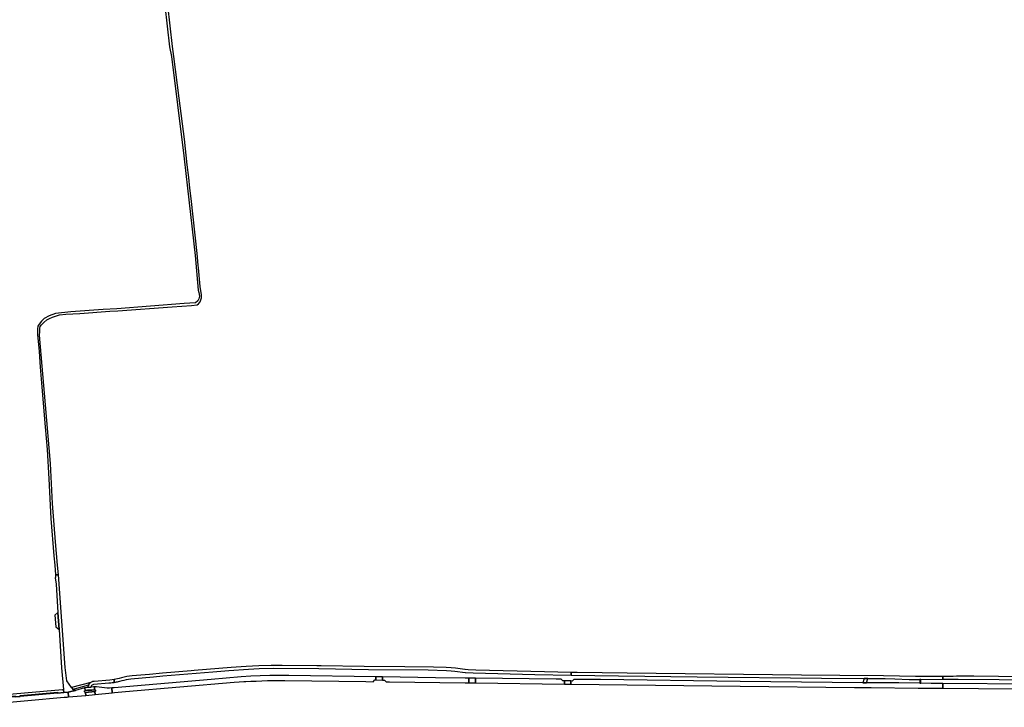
# Model space of a CAD drawing. Header units: metres. Extents: x 127325 to 135234, y 401140 to 409815.
# Tile 4 of 125: x 129524 to 130577, y 403945 to 404680. Entities that reach past the tile are written whole.
import ezdxf

# ---------------------------------------------------------------- set-up
doc = ezdxf.new("R2010")
doc.units = ezdxf.units.M
doc.layers.add('wegvakonderdelen', color=7, linetype='Continuous')

msp = doc.modelspace()

# ---------------------------------------------------------------- linework, layer by layer
at = {"layer": 'wegvakonderdelen'}
for points in [[(129679, 404695.1), (129683.9, 404651.1), (129686.2, 404640.7), (129692.5, 404588.9), (129699.3, 404534.5), (129699.7, 404531.2), (129703.3, 404500), (129711.4, 404427.9), (129714.7, 404390.8), (129715.3, 404388.5), (129716.1, 404384.5), (129715.4, 404381.5), (129714.3, 404379.4), (129711.7, 404377.5), (129699.5, 404376.8), (129627.6, 404371.1), (129613.1, 404370.1), (129578.4, 404367.8), (129562.1, 404365.9), (129555, 404363.3), (129549.9, 404360.7), (129547, 404357.6), (129544.5, 404354.4), (129543.1, 404352.3), (129542.7, 404349.6), (129542.7, 404343.6), (129544.3, 404325.5), (129545.6, 404308.7), (129547, 404291.4), (129551, 404244.9), (129552.9, 404220.6), (129554.8, 404189.2), (129556.9, 404146.9), (129560.2, 404106.7), (129561.1, 404096.8), (129561.8, 404086.5), (129565, 404086.7), (129564.2, 404097), (129562.1, 404121.8), (129562.1, 404121.8), (129558.7, 404162.9), (129556.7, 404205.7), (129551.4, 404268.2), (129545, 404342.8), (129545.1, 404346.2), (129545.1, 404350.1), (129545.7, 404352), (129547, 404354), (129549.4, 404356.4), (129552.5, 404359.1), (129555.6, 404360.7), (129558.9, 404362.2), (129564, 404363.9), (129566.4, 404364.4), (129572.9, 404365.1), (129588, 404366.1), (129620.2, 404368.3), (129628.7, 404368.8), (129686.7, 404373.2), (129707.4, 404374.5), (129713.6, 404375.3), (129715, 404376.4), (129716.8, 404378.6), (129718, 404382.7), (129718.1, 404385.9), (129716.7, 404394.9), (129714.9, 404414.6), (129714.6, 404417.8), (129713.5, 404430), (129706.9, 404489), (129705.7, 404500), (129704.4, 404511.3), (129702.9, 404524.9), (129699.8, 404552.4), (129694.2, 404596.1), (129688.6, 404640.6), (129687.1, 404651.5), (129682.1, 404695.5)], [(130586.5, 403977.5), (130570.8, 403977.9), (130544.3, 403978.1), (130525.9, 403978.1), (130522.3, 403978), (130519.3, 403978), (130511.2, 403978), (130511.2, 403974.9), (130527.6, 403975.1), (130571.3, 403974.8), (130602, 403974.2)]]:
    msp.add_lwpolyline(points, dxfattribs=at)
for points in [[(129565, 404086.7), (129561.8, 404086.5), (129562, 404083.7), (129561.7, 404083.4), (129562.5, 404076.6), (129564.5, 404046.4), (129565.7, 404028.1), (129568.5, 403987.2), (129570.4, 403963.8), (129570.5, 403963.7), (129570.7, 403960.8), (129575.4, 403961.2), (129578.4, 403961.7), (129581.4, 403962.4), (129581.8, 403962.6), (129579.9, 403965.2), (129579.2, 403966.1), (129574.1, 403973.2), (129572.4, 403987.4), (129565, 404086.7)], [(129564.5, 404046.4), (129561.3, 404043.3), (129562.3, 404031), (129565.7, 404028.1), (129564.5, 404046.4)], [(129846, 403989.2), (129841.5, 403989.2), (129804.3, 403989.7), (129792.8, 403989.7), (129779.3, 403989.4), (129765.8, 403988.6), (129750, 403987.6), (129710.2, 403984.2), (129707.1, 403984), (129676.5, 403981.4), (129662.6, 403980.1), (129643.9, 403978.4), (129641, 403978.1), (129638.2, 403977.7), (129635.5, 403977.2), (129632.7, 403976.5), (129630, 403975.8), (129624.8, 403974.7), (129624.8, 403971.6), (129626, 403971.8), (129627.2, 403972), (129628.4, 403972.3), (129629.5, 403972.5), (129630.7, 403972.8), (129633.1, 403973.5), (129635.4, 403974), (129637.8, 403974.5), (129640.2, 403975), (129642.7, 403975.3), (129666.7, 403977.5), (129676.9, 403978.4), (129730.1, 403983), (129747.2, 403984.4), (129768.4, 403985.8), (129779.7, 403986.4), (129795.2, 403986.7), (129843.8, 403986.3), (129896.6, 403985.5), (129960.5, 403984.8), (129980.1, 403984.3), (129985.3, 403984), (129989, 403983.6), (130000, 403982.3), (130000.6, 403982.3), (130008.6, 403981.7), (130074.7, 403980), (130113.4, 403979.4), (130113.6, 403982.3), (130084.9, 403982.8), (130011.6, 403984.5), (130003.5, 403985.1), (130000, 403985.4), (129999.7, 403985.5), (129994.7, 403986), (129989.8, 403986.6), (129985.1, 403987), (129979.9, 403987.3), (129966.2, 403987.7), (129935.6, 403988.1), (129892.1, 403988.6), (129846, 403989.2)], [(130120, 403982.2), (130116.7, 403982.3), (130113.6, 403982.3), (130113.4, 403979.4), (130164.3, 403978.5), (130248.4, 403977.4), (130381.2, 403976), (130426.9, 403975.7), (130430.9, 403975.7), (130449.3, 403975.6), (130459.8, 403975.4), (130475.2, 403974.7), (130486.5, 403974.7), (130487.7, 403974.8), (130511.2, 403974.9), (130511.2, 403978), (130494, 403977.8), (130488.4, 403977.8), (130481.8, 403977.7), (130447.7, 403978.7), (130401, 403978.8), (130359.8, 403979.2), (130173.4, 403981.3), (130120, 403982.2)], [(129597.5, 403969), (129597.7, 403969.4), (129598, 403969.9), (129598.4, 403970.3), (129598.7, 403970.7), (129599.1, 403971.1), (129599.6, 403971.4), (129579.2, 403966.1), (129579.9, 403965.2), (129581.8, 403962.6), (129583.4, 403963), (129582.8, 403963.1), (129582.4, 403963.7), (129582.3, 403964.1), (129582.3, 403964.5), (129597.5, 403969)], [(129624.8, 403974.7), (129620.1, 403974.1), (129603.3, 403972.6), (129602.5, 403972.6), (129601.7, 403972.4), (129601, 403972.2), (129600.2, 403971.9), (129599.6, 403971.4), (129599.1, 403971.1), (129598.7, 403970.7), (129598.4, 403970.3), (129598, 403969.9), (129597.7, 403969.4), (129597.5, 403969), (129597.3, 403968.4), (129597.1, 403967.7), (129597, 403967.2), (129596.7, 403966.8), (129596.4, 403966.5), (129596, 403966.3), (129595.5, 403966.1), (129600.1, 403966.5), (129600.1, 403967.3), (129600.4, 403968), (129600.8, 403968.6), (129601.4, 403969.1), (129602.1, 403969.4), (129602.9, 403969.6), (129619, 403970.9), (129620.1, 403971), (129621.3, 403971.1), (129622.5, 403971.3), (129623.6, 403971.4), (129624.8, 403971.6), (129624.8, 403974.7)], [(129763.5, 403972.4), (129765.4, 403972.5), (129771, 403972.8), (129776.7, 403973), (129782.8, 403973.2), (129788.9, 403973.4), (129795, 403973.5), (129801.1, 403973.6), (129807.2, 403973.5), (129893.8, 403972.5), (129901.7, 403972.3), (129903.7, 403974.2), (129904.7, 403974.2), (129904.7, 403977.5), (129811.4, 403978.9), (129801.2, 403979), (129791.1, 403978.8), (129780.9, 403978.6), (129770.8, 403978.1), (129760.7, 403977.4), (129728.3, 403974.8), (129624.8, 403965.8), (129622.3, 403965.6), (129622.7, 403960.4), (129625.1, 403960.6), (129636.9, 403961.7), (129753.1, 403971.7), (129758.3, 403972), (129763.5, 403972.4)], [(129911.7, 403977.4), (129904.7, 403977.5), (129904.7, 403974.2), (129911.8, 403974.1), (129911.7, 403977.4)], [(130004.1, 403976.2), (130000, 403976.2), (129968.4, 403976.6), (129911.7, 403977.4), (129911.8, 403974.1), (129914, 403974.1), (129915.8, 403972.2), (129919.4, 403972.1), (130000, 403971.1), (130004.2, 403971.1), (130004.1, 403976.2)], [(130011.1, 403976.1), (130004.1, 403976.2), (130004.2, 403971.1), (130007.7, 403971), (130011.4, 403971), (130011.1, 403976.1)], [(130106.4, 403973.2), (130104.6, 403973.2), (130102.8, 403975), (130097.4, 403975.1), (130011.1, 403976.1), (130011.4, 403971), (130106.4, 403969.8), (130106.4, 403973.2)], [(130113.2, 403973.1), (130106.4, 403973.2), (130106.4, 403969.8), (130113.2, 403969.7), (130113.2, 403973.1)], [(130511.2, 403970.4), (130498.6, 403970.5), (130487.7, 403970.7), (130486.6, 403970.7), (130464.2, 403970.9), (130429.4, 403971), (130425.4, 403971.1), (130294.2, 403972.6), (130144.9, 403974.6), (130128.5, 403974.8), (130116.4, 403974.6), (130114.7, 403973), (130113.2, 403973.1), (130113.2, 403969.7), (130294.2, 403967.5), (130416.5, 403966.2), (130434.6, 403966), (130484.6, 403965.5), (130498.5, 403965.4), (130511.2, 403965.3), (130511.2, 403970.4)], [(130430.9, 403975.7), (130426.9, 403975.7), (130425.4, 403971.1), (130429.4, 403971), (130430.9, 403975.7)], [(130487.7, 403974.8), (130486.5, 403974.7), (130486.6, 403970.7), (130487.7, 403970.7), (130487.7, 403974.8)], [(129564.2, 403960.2), (129570.7, 403960.8), (129570.5, 403963.7), (129570.4, 403963.8), (129569.5, 403963.6), (129459.2, 403954), (129450.8, 403953.3), (129451, 403951.3), (129471.7, 403953), (129471.8, 403951.8), (129478.1, 403952.4), (129478.1, 403953.7), (129500.9, 403955.7), (129500.9, 403954.5), (129506.9, 403955), (129506.8, 403956.3), (129518.9, 403957.3), (129519, 403956.1), (129524.1, 403956.6), (129524, 403957.7), (129564.2, 403961.2), (129564.2, 403960.2)], [(129571.2, 403955.6), (129574.6, 403955.9), (129575.9, 403956), (129575.4, 403961.2), (129570.7, 403960.8), (129564.2, 403960.2), (129524.1, 403956.6), (129519, 403956.1), (129506.9, 403955), (129500.9, 403954.5), (129478.1, 403952.4), (129471.8, 403951.8), (129457, 403950.5), (129453.6, 403950.3), (129454.2, 403944.9), (129571.2, 403955.6)], [(129594, 403960.8), (129593.6, 403960.9), (129593.2, 403961.1), (129592.9, 403961.5), (129592.9, 403961.9), (129593, 403962.4), (129593.3, 403962.7), (129593.8, 403962.9), (129593.5, 403965.9), (129593.1, 403965.9), (129583.4, 403963), (129581.8, 403962.6), (129581.4, 403962.4), (129578.4, 403961.7), (129575.4, 403961.2), (129575.9, 403956), (129594.3, 403957.7), (129594, 403960.8)], [(129603.8, 403963.7), (129600.8, 403963.4), (129600.7, 403963.4), (129596.3, 403963.1), (129593.8, 403962.9), (129593.3, 403962.7), (129593, 403962.4), (129592.9, 403961.9), (129592.9, 403961.5), (129593.2, 403961.1), (129593.6, 403960.9), (129594, 403960.8), (129597, 403961.1), (129597.2, 403961.1), (129600.9, 403961.5), (129604, 403961.7), (129604.4, 403961.9), (129604.7, 403962.2), (129604.9, 403962.6), (129604.9, 403963), (129604.6, 403963.4), (129604.3, 403963.7), (129603.8, 403963.7)], [(129603.6, 403966.9), (129602.6, 403966.7), (129600.1, 403966.5), (129595.5, 403966.1), (129593.5, 403965.9), (129593.8, 403962.9), (129596.3, 403963.1), (129600.7, 403963.4), (129600.8, 403963.4), (129603.8, 403963.7), (129603.6, 403966.9)], [(129604, 403961.7), (129600.9, 403961.5), (129597.2, 403961.1), (129597, 403961.1), (129594, 403960.8), (129594.3, 403957.7), (129604.4, 403958.7), (129604, 403961.7)], [(129622.3, 403965.6), (129619.7, 403965.4), (129617.1, 403965.5), (129605.8, 403966.7), (129605.4, 403966.8), (129604.9, 403966.8), (129604.5, 403966.9), (129604, 403966.9), (129603.6, 403966.9), (129603.8, 403963.7), (129604.3, 403963.7), (129604.6, 403963.4), (129604.9, 403963), (129604.9, 403962.6), (129604.7, 403962.2), (129604.4, 403961.9), (129604, 403961.7), (129604.4, 403958.7), (129622.7, 403960.4), (129622.3, 403965.6)], [(130720, 403968.8), (130701.7, 403968.9), (130511.2, 403970.4), (130511.2, 403965.3), (130701.7, 403963.7), (130710.7, 403963.6), (130718.2, 403963.7), (130720.2, 403965.5), (130720, 403968.8)]]:
    msp.add_lwpolyline(points, close=True, dxfattribs=at)

doc.saveas('drawing.dxf')
